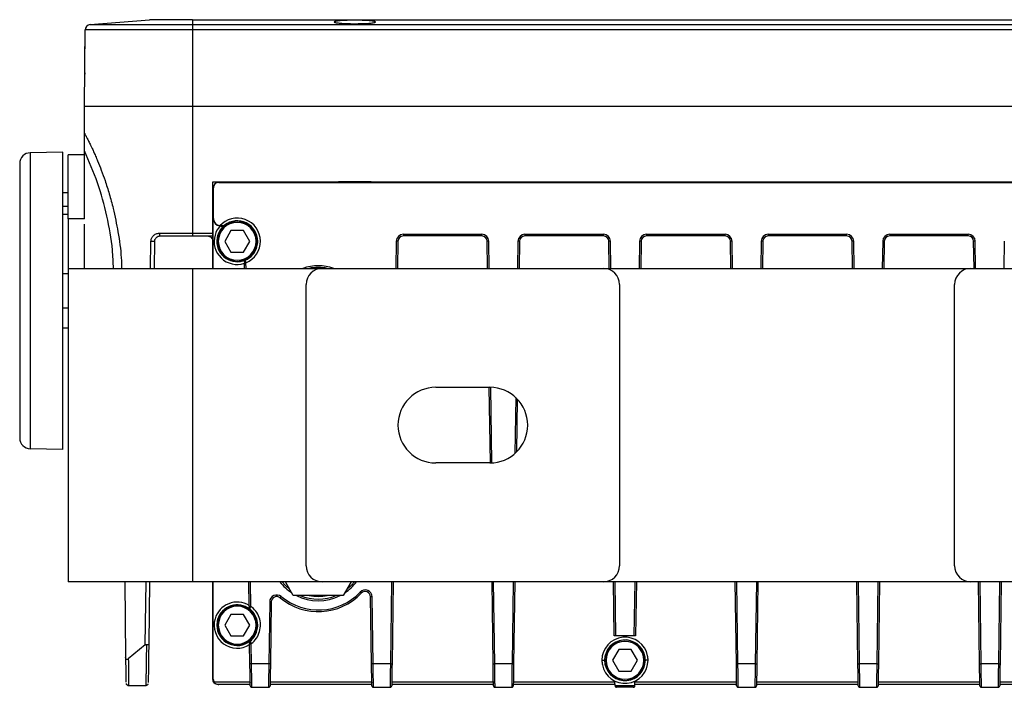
# Model space of a CAD drawing. Header units: millimetres. Extents: x -400 to 1650, y 544 to 1669.
# Tile 4 of 33: x 45 to 228, y 544 to 667. Entities that reach past the tile are written whole.
import ezdxf

# ---------------------------------------------------------------- set-up
doc = ezdxf.new("R2010")
doc.units = ezdxf.units.MM

# ---------------------------------------------------------------- blocks, each defined once
blk = doc.blocks.new('Drawing View11')
at = {"color": 7, "linetype": 'Continuous', "lineweight": 25}
for p, q in [((-43.92, 45.09), (-32.96, 46)), ((-24.96, 46), (-32.96, 46)), ((-24.96, 46), (-24.96, 45.09)), ((-24.96, 46), (315.04, 46)), ((1.21, 45.58), (1.21, 45.57)), ((8.87, 45.57), (8.87, 45.58)), ((-44.96, 30), (-44.84, 44.1)), ((-44.89, 38), (-44.84, 44.1)), ((-24.96, 44.1), (-44.84, 44.1)), ((-43.92, 45.09), (-24.96, 45.09)), ((-24.96, 45.09), (-24.96, 44.1)), ((-24.96, 45.09), (315.04, 45.09)), ((315.04, 44.1), (-24.96, 44.1)), ((-24.96, 44.1), (-24.96, 30)), ((-44.9, 36.18), (-44.91, 35.93)), ((-44.96, 25), (-44.96, 30)), ((-24.96, 30), (-24.96, 6.5)), ((-24.96, 30), (315.04, 30)), ((-48.96, 21.5), (-54.99, 21.39)), ((-54.99, 21.39), (-54.99, -33.39)), ((-54.99, 21.39), (-54.99, 21.39)), ((-48.96, -33.5), (-48.96, 21.5)), ((-44.96, 21), (-47.96, 21)), ((-47.96, 9.17), (-47.96, 21)), ((-44.96, 9.17), (-44.96, 21.74)), ((-56.96, 19.39), (-56.96, -31.39)), ((-56.96, 19.39), (-56.96, 19.39)), ((-21.21, 16), (311.29, 16)), ((-21.21, 6.5), (-21.21, 16)), ((-21.14, 14.93), (-21.14, 12)), ((-21.14, 14.93), (-21.11, 14.9)), ((-21.11, 9.25), (-21.11, 14.9)), ((-20.11, 15.9), (-20.14, 15.93)), ((-20.14, 15.93), (0.54, 15.93)), ((-20.11, 15.9), (310.2, 15.9)), ((0.54, 15.93), (0.54, 16)), ((1.54, 15.94), (1.54, 16)), ((8.54, 15.94), (8.54, 16)), ((9.54, 15.93), (9.54, 16)), ((9.54, 15.93), (140.54, 15.93)), ((-47.96, 14), (-48.96, 14)), ((-47.96, 11.47), (-48.96, 11.47)), ((-21.14, 12), (-21.21, 12)), ((-48.96, 10), (-47.96, 10)), ((-44.96, 9.17), (-47.96, 9.17)), ((-47.96, 9.17), (-47.96, 0)), ((-21.13, 9.25), (-21.11, 9.25)), ((-21.13, 0), (-21.13, 9.25)), ((-44.96, 0), (-44.96, 8.17)), ((-19.04, 8.01), (-18.89, 8.09)), ((-18.89, 8.08), (-18.89, 8.09)), ((-24.96, 6.5), (-21.21, 6.5)), ((-24.96, 6), (-21.21, 6)), ((-21.21, 5), (-21.21, 6)), ((-17.86, 7), (-19.02, 5)), ((-15.55, 7), (-17.86, 7)), ((-14.4, 5), (-15.55, 7)), ((14.03, 6.3), (28.56, 6.3)), ((14.03, 6.3), (14.03, 6)), ((28.56, 6), (14.03, 6)), ((28.56, 6), (28.56, 6.3)), ((36.53, 6.3), (51.06, 6.3)), ((36.53, 6.3), (36.53, 6)), ((51.06, 6), (36.53, 6)), ((51.06, 6), (51.06, 6.3)), ((59.03, 6.3), (73.56, 6.3)), ((59.03, 6.3), (59.03, 6)), ((73.56, 6), (59.03, 6)), ((73.56, 6), (73.56, 6.3)), ((81.53, 6.3), (96.06, 6.3)), ((81.53, 6.3), (81.53, 6)), ((96.06, 6), (81.53, 6)), ((96.06, 6), (96.06, 6.3)), ((104.03, 6.3), (118.56, 6.3)), ((104.03, 6.3), (104.03, 6)), ((118.56, 6), (104.03, 6)), ((118.56, 6), (118.56, 6.3)), ((-32.74, 0), (-32.67, 5.02)), ((-32.04, 0), (-31.97, 5.01)), ((-21.21, 0), (-21.21, 5)), ((-20.48, 5), (-20.41, 5)), ((-20.21, 5), (-20.41, 5)), ((-19.02, 5), (-17.86, 3)), ((-15.55, 3), (-14.4, 5)), ((-12.9, 5), (-13, 5)), ((12.73, 5.02), (12.66, 0)), ((13.03, 5.01), (12.73, 5.02)), ((13.03, 5.01), (12.96, 0)), ((29.86, 5.02), (29.56, 5.01)), ((29.63, 0), (29.56, 5.01)), ((29.93, 0), (29.86, 5.02)), ((35.23, 5.02), (35.16, 0)), ((35.53, 5.01), (35.23, 5.02)), ((35.53, 5.01), (35.46, 0)), ((52.36, 5.02), (52.06, 5.01)), ((52.13, 0), (52.06, 5.01)), ((52.43, 0), (52.36, 5.02)), ((57.73, 5.02), (57.66, 0)), ((58.03, 5.01), (57.73, 5.02)), ((58.03, 5.01), (57.96, 0)), ((74.86, 5.02), (74.56, 5.01)), ((74.63, 0), (74.56, 5.01)), ((74.93, 0), (74.86, 5.02)), ((80.23, 5.02), (80.16, 0)), ((80.53, 5.01), (80.23, 5.02)), ((80.53, 5.01), (80.46, 0)), ((97.36, 5.02), (97.06, 5.01)), ((97.13, 0), (97.06, 5.01)), ((97.43, 0), (97.36, 5.02)), ((102.73, 5.02), (102.66, 0)), ((103.03, 5.01), (102.73, 5.02)), ((103.03, 5.01), (102.96, 0)), ((119.86, 5.02), (119.56, 5.01)), ((119.63, 0), (119.56, 5.01)), ((119.93, 0), (119.86, 5.02)), ((125.23, 5.02), (125.16, 0)), ((-17.86, 3), (-15.55, 3)), ((-15.39, 1.22), (-15.39, 1.25)), ((-15.37, 0), (-15.39, 1.01)), ((-15.39, 1.01), (-15.09, 1.01)), ((-15.21, 1.5), (-15.21, 1.54)), ((-15.07, 0), (-15.09, 1.01)), ((-47.96, -1), (-48.96, -1)), ((-47.96, 0), (-47.96, -58)), ((-47.96, 0), (-24.96, 0)), ((-24.96, 0), (-24.96, -58)), ((-24.96, 0), (-0.96, 0)), ((-0.96, 0), (51.04, 0)), ((51.04, 0), (119.04, 0)), ((119.04, 0), (171.04, 0)), ((-3.96, -55), (-3.96, -3)), ((54.04, -3), (54.04, -55)), ((116.04, -55), (116.04, -3)), ((-47.96, -7.34), (-48.96, -7.34)), ((-48.96, -11), (-47.96, -11)), ((20.04, -22), (30.04, -22)), ((30.13, -36), (29.93, -22)), ((30.43, -35.92), (30.23, -22.01)), ((34.82, -23.89), (34.68, -34.24)), ((35.12, -24.18), (34.98, -33.96)), ((-48.96, -33.5), (-54.99, -33.39)), ((30.04, -36), (20.04, -36)), ((-24.96, -58), (-47.96, -58)), ((-37.48, -58), (-37.36, -71.94)), ((-33.73, -69.67), (-33.57, -58)), ((-33.01, -69.45), (-32.85, -58)), ((-0.96, -58), (-24.96, -58)), ((-21.21, -66.5), (-21.21, -58)), ((-21.13, -76), (-21.13, -58)), ((-14.5, -62.5), (-14.57, -58)), ((-14.2, -62.5), (-14.26, -58)), ((-6.33, -60.5), (-7.77, -58)), ((51.04, -58), (-0.96, -58)), ((4.35, -58), (2.91, -60.5)), ((11.85, -58), (11.64, -73.15)), ((12.15, -58), (11.94, -73.16)), ((30.65, -73.16), (30.44, -58)), ((30.95, -73.15), (30.74, -58)), ((34.35, -58), (34.14, -73.15)), ((34.65, -58), (34.44, -73.16)), ((119.04, -58), (51.04, -58)), ((53.07, -68), (52.93, -58)), ((53.37, -68), (53.24, -58)), ((56.85, -58), (56.71, -68)), ((57.15, -58), (57.01, -68)), ((75.65, -73.16), (75.44, -58)), ((75.95, -73.15), (75.74, -58)), ((79.35, -58), (79.14, -73.15)), ((79.65, -58), (79.44, -73.16)), ((98.15, -73.16), (97.94, -58)), ((98.45, -73.15), (98.24, -58)), ((101.85, -58), (101.64, -73.15)), ((102.15, -58), (101.94, -73.16)), ((171.04, -58), (119.04, -58)), ((120.65, -73.16), (120.44, -58)), ((120.95, -73.15), (120.74, -58)), ((124.35, -58), (124.14, -73.15)), ((124.65, -58), (124.44, -73.16)), ((6.25, -60.09), (6.03, -59.89)), ((-10.7, -61.69), (-10.86, -73.15)), ((-10.4, -61.69), (-10.7, -61.69)), ((-10.4, -61.69), (-10.56, -73.16)), ((-8.76, -60.94), (-8.57, -60.71)), ((2.91, -60.5), (-6.33, -60.5)), ((8.27, -60.77), (7.97, -60.77)), ((8.15, -73.16), (7.97, -60.77)), ((8.45, -73.15), (8.27, -60.77)), ((-14.5, -62.5), (-14.2, -62.5)), ((-14.5, -62.79), (-14.5, -62.76)), ((-14.38, -63.03), (-14.38, -62.99)), ((-17.86, -64), (-19.02, -66)), ((-15.55, -64), (-17.86, -64)), ((-14.4, -66), (-15.55, -64)), ((-21.21, -76), (-21.21, -66.5)), ((-20.48, -66), (-20.41, -66)), ((-20.21, -66), (-20.41, -66)), ((-19.02, -66), (-17.86, -68)), ((-15.55, -68), (-14.4, -66)), ((-13.21, -66), (-13, -66)), ((-12.9, -66), (-13, -66)), ((-17.86, -68), (-15.55, -68)), ((-14.41, -69.18), (-14.41, -69.14)), ((-14.3, -68.94), (-14.3, -68.9)), ((56.71, -68), (53.37, -68)), ((-33.74, -69.67), (-36.86, -72.26)), ((-14.41, -69.43), (-14.1, -69.43)), ((-14.35, -73.16), (-14.41, -69.43)), ((-14.06, -73.15), (-14.1, -69.43)), ((53.89, -70.5), (52.73, -72.5)), ((56.2, -70.5), (53.89, -70.5)), ((57.35, -72.5), (56.2, -70.5)), ((51.27, -72.5), (51.34, -72.5)), ((51.54, -72.5), (51.34, -72.5)), ((52.73, -72.5), (53.89, -74.5)), ((56.2, -74.5), (57.35, -72.5)), ((58.81, -72.5), (58.75, -72.5)), ((59.31, -72.5), (58.81, -72.5)), ((-14.35, -73.61), (-14.35, -73.16)), ((-10.86, -73.15), (-14.06, -73.15)), ((-10.57, -73.69), (-10.58, -74.61)), ((-10.56, -73.16), (-10.57, -73.69)), ((8.15, -73.61), (8.15, -73.16)), ((11.64, -73.15), (8.45, -73.15)), ((11.93, -73.69), (11.92, -74.61)), ((11.94, -73.16), (11.93, -73.69)), ((30.65, -73.61), (30.65, -73.16)), ((34.14, -73.15), (30.95, -73.15)), ((34.43, -73.69), (34.42, -74.61)), ((34.44, -73.16), (34.43, -73.69)), ((53.89, -74.5), (56.2, -74.5)), ((75.65, -73.61), (75.65, -73.16)), ((79.14, -73.15), (75.95, -73.15)), ((79.43, -73.69), (79.42, -74.61)), ((79.44, -73.16), (79.43, -73.69)), ((98.15, -73.61), (98.15, -73.16)), ((101.64, -73.15), (98.45, -73.15)), ((101.93, -73.69), (101.92, -74.61)), ((101.94, -73.16), (101.93, -73.69)), ((120.65, -73.61), (120.65, -73.16)), ((124.14, -73.15), (120.95, -73.15)), ((124.43, -73.69), (124.42, -74.61)), ((124.44, -73.16), (124.43, -73.69)), ((-21.21, -76), (-21.13, -76)), ((-21, -76.5), (-14.31, -76.5)), ((-14.3, -76.96), (-14.32, -75.83)), ((-10.61, -76.5), (8.19, -76.5)), ((8.2, -76.96), (8.18, -75.83)), ((11.89, -76.5), (30.69, -76.5)), ((30.7, -76.96), (30.68, -75.83)), ((34.39, -76.5), (53.19, -76.5)), ((53.2, -77.15), (53.19, -76.5)), ((56.88, -77.15), (56.89, -76.5)), ((56.89, -76.5), (75.69, -76.5)), ((75.7, -76.96), (75.68, -75.83)), ((79.39, -76.5), (98.19, -76.5)), ((98.2, -76.96), (98.18, -75.83)), ((101.89, -76.5), (120.69, -76.5)), ((120.7, -76.96), (120.68, -75.83)), ((124.39, -76.5), (143.19, -76.5)), ((-36.82, -77.14), (-33.61, -77.14)), ((-20.21, -77), (-20.13, -77)), ((-14.3, -77), (-20.13, -77)), ((-14, -77.5), (-10.92, -77.5)), ((-10.62, -76.85), (-10.62, -77.2)), ((8.2, -77), (-10.62, -77)), ((8.5, -77.5), (11.58, -77.5)), ((11.88, -76.85), (11.88, -77.2)), ((30.7, -77), (11.88, -77)), ((30.87, -77.47), (30.91, -77.5)), ((30.91, -77.5), (31, -77.5)), ((31, -77.5), (34.08, -77.5)), ((34.08, -77.5), (34.18, -77.5)), ((34.18, -77.5), (34.22, -77.47)), ((34.38, -76.85), (34.38, -77.2)), ((53.2, -77), (34.38, -77)), ((53.2, -77.15), (56.88, -77.15)), ((53.41, -77.5), (53.37, -77.47)), ((56.58, -77.5), (53.5, -77.5)), ((56.72, -77.47), (56.68, -77.5)), ((75.7, -77), (56.88, -77)), ((75.87, -77.47), (75.91, -77.5)), ((75.91, -77.5), (76, -77.5)), ((76, -77.5), (79.08, -77.5)), ((79.08, -77.5), (79.18, -77.5)), ((79.18, -77.5), (79.22, -77.47)), ((79.38, -76.85), (79.38, -77.2)), ((98.2, -77), (79.38, -77)), ((98.37, -77.47), (98.41, -77.5)), ((98.41, -77.5), (98.5, -77.5)), ((98.5, -77.5), (101.58, -77.5)), ((101.58, -77.5), (101.68, -77.5)), ((101.68, -77.5), (101.72, -77.47)), ((101.88, -76.85), (101.88, -77.2)), ((120.7, -77), (101.88, -77)), ((120.87, -77.47), (120.91, -77.5)), ((120.91, -77.5), (121, -77.5)), ((121, -77.5), (124.08, -77.5)), ((124.08, -77.5), (124.18, -77.5)), ((124.18, -77.5), (124.22, -77.47)), ((124.38, -76.85), (124.38, -77.2)), ((143.2, -77), (124.38, -77))]:
    blk.add_line(p, q, dxfattribs=at)
at = {"color": 7, "linetype": 'Continuous', "lineweight": 25, "flags": 128}
for points in [[(-13.21, 5), (-13.17, 5), (-13.13, 5), (-13.09, 5), (-13.06, 5), (-13.04, 5), (-13.02, 5), (-13.01, 5), (-13, 5)], [(-8.41, -58), (-7.84, -58.63), (-6.97, -59.39)], [(3.55, -59.39), (4.42, -58.63), (4.99, -58)], [(50.77, -72.5), (50.87, -72.5), (50.96, -72.5), (51.05, -72.5), (51.12, -72.5), (51.18, -72.5), (51.23, -72.5), (51.26, -72.5), (51.27, -72.5)], [(58.54, -72.5), (58.58, -72.5), (58.62, -72.5), (58.66, -72.5), (58.69, -72.5), (58.71, -72.5), (58.73, -72.5), (58.74, -72.5), (58.75, -72.5)]]:
    blk.add_lwpolyline(points, dxfattribs=at)
at = {"color": 7, "linetype": 'Continuous', "lineweight": 25}
for centre, radius, start, end in [((-43.84, 44.09), 1, 94.7636, 179.5), ((-54.96, 19.39), 2, 91, 180), ((-19.71, 9.25), 1.42, 180, 262.33), ((-19.71, 9.25), 1.4, 180, 261.1008), ((-16.71, 5), 4.3, 292.1016, 138.3613), ((-16.71, 5), 4.27, 138.3333, 164.117), ((-16.71, 5), 3.71, 360, 180), ((-16.71, 5), 3.77, 125.2344, 164.117), ((-16.71, 5), 3.5, 0, 180), ((-16.71, 5), 3.8, 360, 127.7101), ((-16.71, 5), 4.27, 164.117, 288.0168), ((-16.71, 5), 3.77, 164.117, 180), ((14.03, 5), 1.3, 90, 179.2), ((14.03, 5), 1, 90, 179.2), ((28.56, 5), 1.3, 0.8, 90), ((28.56, 5), 1, 0.8, 90), ((36.53, 5), 1.3, 90, 179.2), ((36.53, 5), 1, 90, 179.2), ((51.06, 5), 1.3, 0.8, 90), ((51.06, 5), 1, 0.8, 90), ((59.03, 5), 1.3, 90, 179.2), ((59.03, 5), 1, 90, 179.2), ((73.56, 5), 1.3, 0.8, 90), ((73.56, 5), 1, 0.8, 90), ((81.53, 5), 1.3, 90, 179.2), ((81.53, 5), 1, 90, 179.2), ((96.06, 5), 1.3, 0.8, 90), ((96.06, 5), 1, 0.8, 90), ((104.03, 5), 1.3, 90, 179.2), ((104.03, 5), 1, 90, 179.2), ((118.56, 5), 1.3, 0.8, 90), ((118.56, 5), 1, 0.8, 90), ((-16.71, 5), 3.77, 180, 293.3967), ((-16.71, 5), 3.71, 180, 360), ((-16.71, 5), 3.5, 180, 0), ((-16.71, 5), 3.8, 293.1941, 344.117), ((-16.71, 5), 3.8, 344.117, 360), ((-1.71, -8.5), 8.97, 71.4639, 108.5361), ((-1.71, -8.5), 8.67, 78.6339, 101.3661), ((-0.96, -3), 3, 90, 180), ((51.04, -3), 3, 0, 90), ((119.04, -3), 3, 90, 180), ((20.04, -29), 7, 90, 270), ((30.04, -29), 7, 270, 90), ((-54.96, -31.39), 2, 180, 269), ((-0.96, -55), 3, 180, 270), ((51.04, -55), 3, 270, 0), ((119.04, -55), 3, 180, 270), ((-1.71, -52.5), 8.97, 217.8424, 236.8297), ((-1.71, -52.5), 8.97, 303.1703, 322.1576), ((-1.71, -52.5), 11, 230.1128, 316.3472), ((-1.71, -52.5), 10.7, 230.1128, 316.3472), ((6.97, -60.78), 1.3, 0.8, 136.3472), ((6.97, -60.78), 1, 0.8, 136.3472), ((-16.71, -66), 4.27, 58.9193, 164.117), ((-9.4, -61.71), 1.3, 50.1128, 179.2), ((-9.4, -61.71), 1, 50.1128, 179.2), ((-1.71, -52.5), 8.97, 243.1703, 296.8297), ((-1.71, -52.5), 8.67, 247.3267, 292.6733), ((-1.71, -52.5), 8.17, 258.2901, 281.7099), ((-16.71, -66), 3.71, 360, 180), ((-16.71, -66), 3.77, 51.911, 164.117), ((-16.71, -66), 3.5, 0, 180), ((-16.71, -66), 3.8, 360, 52.3046), ((-16.71, -66), 4.27, 164.117, 302.6807), ((-16.71, -66), 3.77, 164.117, 180), ((-16.71, -66), 3.77, 180, 309.689), ((-16.71, -66), 3.71, 180, 360), ((-16.71, -66), 3.5, 180, 0), ((-16.71, -66), 3.8, 309.2971, 344.117), ((-16.71, -66), 3.8, 344.117, 360), ((55.04, -72.5), 4.27, 11.2232, 180), ((55.04, -72.5), 3.77, 11.2232, 180), ((55.04, -72.5), 3.71, 360, 180), ((55.04, -72.5), 3.5, 0, 180), ((55.04, -72.5), 4.27, 180, 191.2232), ((55.04, -72.5), 4.27, 191.2232, 0), ((55.04, -72.5), 3.77, 180, 191.2232), ((55.04, -72.5), 3.77, 191.2232, 360), ((55.04, -72.5), 3.71, 180, 360), ((55.04, -72.5), 3.5, 180, 0), ((55.04, -72.5), 3.77, 360, 11.2232), ((55.04, -72.5), 4.27, 0, 11.2232)]:
    blk.add_arc(centre, radius, start, end, dxfattribs=at)
for centre, major_axis, ratio, start_param, end_param in [((-20.14, 14.93), (0.707, -0.707), 0.999924, 2.356233, 3.926953), ((5.04, 15.97), (3.5, 0), 0.008727, 0, 3.141593)]:
    blk.add_ellipse(centre, major_axis=major_axis, ratio=ratio, start_param=start_param, end_param=end_param, dxfattribs=at)
for points, knots in [([(8.87, 45.58), (8.85, 45.61), (8.81, 45.66), (8.44, 45.74), (7.72, 45.82), (6.5, 45.89), (5.03, 45.91), (3.57, 45.89), (2.36, 45.82), (1.64, 45.74), (1.28, 45.66), (1.23, 45.61), (1.21, 45.58)], [0, 0, 0, 0, 0.079128, 0.148032, 0.254694, 0.381308, 0.501337, 0.619883, 0.744966, 0.851778, 0.920772, 1, 1, 1, 1]), ([(1.21, 45.57), (1.24, 45.55), (1.3, 45.5), (1.66, 45.43), (2.36, 45.35), (3.54, 45.28), (4.99, 45.26), (6.45, 45.28), (7.67, 45.34), (8.4, 45.42), (8.78, 45.5), (8.84, 45.55), (8.87, 45.57)], [0, 0, 0, 0, 0.075674, 0.14233, 0.248233, 0.375077, 0.495408, 0.617088, 0.744949, 0.85383, 0.922302, 1, 1, 1, 1]), ([(-44.96, 25), (-44.95, 24.99), (-44.94, 24.96), (-44.82, 24.74), (-44.64, 24.39), (-44.37, 23.87), (-44.03, 23.19), (-43.66, 22.41), (-43.28, 21.59), (-42.92, 20.77), (-42.44, 19.64), (-41.84, 18.15), (-41.11, 16.11), (-40.36, 13.75), (-39.51, 10.6), (-38.71, 6.65), (-38.18, 2.92), (-38.11, 0.65), (-38.09, 0)], [0, 0, 0, 0, 0.036513, 0.07329, 0.112112, 0.151784, 0.195773, 0.241308, 0.276292, 0.312256, 0.349361, 0.415367, 0.484643, 0.568586, 0.656366, 0.793709, 0.940821, 1, 1, 1, 1]), ([(-44.96, 21.74), (-44.96, 22.22), (-44.96, 23.06), (-44.96, 24.01), (-44.96, 24.54), (-44.96, 24.8), (-44.96, 24.97), (-44.96, 24.99), (-44.96, 25)], [0, 0, 0, 0, 0.35903, 0.634309, 0.744835, 0.841541, 0.923091, 1, 1, 1, 1]), ([(-39.6, 0), (-39.65, 1.13), (-39.77, 4.39), (-40.75, 9.71), (-42.42, 15.88), (-44.11, 19.79), (-44.96, 21.74)], [0, 0, 0, 0, 0.1512589, 0.4341726, 0.7170863, 1, 1, 1, 1]), ([(0.54, 15.93), (0.65, 15.93), (0.82, 15.93), (1.03, 15.93), (1.16, 15.93), (1.29, 15.93), (1.39, 15.94), (1.47, 15.94), (1.53, 15.94), (1.54, 15.94), (1.54, 15.94)], [0, 0, 0, 0, 0.214106, 0.320006, 0.425905, 0.531804, 0.637702, 0.743601, 0.8495, 1, 1, 1, 1]), ([(8.54, 15.94), (8.54, 15.94), (8.55, 15.94), (8.59, 15.94), (8.66, 15.94), (8.75, 15.93), (8.86, 15.93), (9, 15.93), (9.14, 15.93), (9.33, 15.93), (9.46, 15.93), (9.54, 15.93)], [0, 0, 0, 0, 0.10592, 0.21184, 0.317751, 0.423644, 0.529519, 0.635373, 0.741209, 0.847031, 1, 1, 1, 1]), ([(-19.04, 8.01), (-19.04, 8.01), (-19.04, 8.01), (-19.12, 7.97), (-19.31, 7.89), (-19.61, 7.83), (-19.83, 7.85), (-19.93, 7.86)], [0, 0, 0, 0, 0.030977, 0.07052, 0.388497, 0.726519, 1, 1, 1, 1]), ([(-19.9, 7.84), (-19.81, 7.83), (-19.64, 7.82), (-19.27, 7.87), (-19.05, 7.99), (-18.89, 8.08)], [0, 0, 0, 0, 0.220591, 0.437087, 1, 1, 1, 1]), ([(-32.67, 5.02), (-32.66, 5.11), (-32.65, 5.29), (-32.53, 5.65), (-32.26, 6.07), (-31.74, 6.43), (-31.33, 6.48), (-31.13, 6.5)], [0, 0, 0, 0, 0.110001, 0.222587, 0.46808, 0.732522, 1, 1, 1, 1]), ([(-31.97, 5.01), (-31.97, 5.08), (-31.96, 5.22), (-31.89, 5.41), (-31.8, 5.58), (-31.62, 5.78), (-31.35, 5.96), (-31.1, 5.99), (-30.97, 6)], [0, 0, 0, 0, 0.1200104, 0.2451175, 0.3631834, 0.4945916, 0.7468282, 1, 1, 1, 1]), ([(-15.39, 1.25), (-15.39, 1.28), (-15.38, 1.35), (-15.33, 1.46), (-15.26, 1.51), (-15.21, 1.54)], [0, 0, 0, 0, 0.21257, 0.461526, 1, 1, 1, 1]), ([(-15.37, 1.33), (-15.37, 1.32), (-15.39, 1.29), (-15.39, 1.25), (-15.39, 1.22)], [0, 0, 0, 0, 0.214103, 1, 1, 1, 1]), ([(-15.39, 1.22), (-15.39, 1.22), (-15.39, 1.22), (-15.39, 1.22), (-15.39, 1.22), (-15.39, 1.22), (-15.39, 1.22), (-15.39, 1.22), (-15.39, 1.22), (-15.39, 1.22), (-15.39, 1.21), (-15.39, 1.19), (-15.39, 1.14), (-15.39, 1.09), (-15.39, 1.04), (-15.39, 1.02), (-15.39, 1.01), (-15.39, 1.01), (-15.39, 1.01), (-15.39, 1.01), (-15.39, 1.01)], [0, 0, 0, 0, 0.00166, 0.002964, 0.005294, 0.009455, 0.016887, 0.030168, 0.053911, 0.096378, 0.172368, 0.308361, 0.553199, 0.80205, 0.912882, 0.961695, 0.983154, 0.992589, 0.99674, 1, 1, 1, 1]), ([(-15.21, 1.5), (-15.24, 1.49), (-15.29, 1.46), (-15.34, 1.4), (-15.36, 1.35), (-15.37, 1.33)], [0, 0, 0, 0, 0.366627, 0.733254, 1, 1, 1, 1]), ([(-15.37, 1.33), (-15.37, 1.33), (-15.37, 1.33), (-15.37, 1.31), (-15.37, 1.27), (-15.37, 1.22), (-15.37, 1.13), (-15.37, 1.05), (-15.37, 1)], [0, 0, 0, 0, 0.1275, 0.254626, 0.380844, 0.506233, 0.753776, 1, 1, 1, 1]), ([(-15.09, 1.01), (-15.1, 1.07), (-15.13, 1.17), (-15.15, 1.28), (-15.18, 1.38), (-15.2, 1.48), (-15.21, 1.49), (-15.21, 1.5)], [0, 0, 0, 0, 0.242961, 0.37323, 0.506543, 0.76063, 1, 1, 1, 1]), ([(-14.5, -62.5), (-14.5, -62.54), (-14.5, -62.6), (-14.5, -62.67), (-14.5, -62.71), (-14.5, -62.74), (-14.5, -62.75), (-14.5, -62.76), (-14.5, -62.76)], [0, 0, 0, 0, 0.269451, 0.526345, 0.655999, 0.774114, 0.886538, 1, 1, 1, 1]), ([(-14.38, -63.03), (-14.4, -63.01), (-14.44, -62.98), (-14.48, -62.9), (-14.49, -62.84), (-14.5, -62.79)], [0, 0, 0, 0, 0.3460884, 0.5249771, 1, 1, 1, 1]), ([(-14.48, -62.5), (-14.48, -62.54), (-14.48, -62.63), (-14.48, -62.73), (-14.48, -62.79), (-14.48, -62.83), (-14.48, -62.86), (-14.48, -62.86), (-14.48, -62.87)], [0, 0, 0, 0, 0.240412, 0.483813, 0.608752, 0.73653, 0.867331, 1, 1, 1, 1]), ([(-14.38, -62.99), (-14.38, -62.98), (-14.37, -62.96), (-14.33, -62.85), (-14.27, -62.69), (-14.22, -62.57), (-14.2, -62.5)], [0, 0, 0, 0, 0.243352, 0.488163, 0.738144, 1, 1, 1, 1]), ([(-14.41, -69.14), (-14.4, -69.1), (-14.4, -69.03), (-14.35, -68.95), (-14.32, -68.92), (-14.3, -68.9)], [0, 0, 0, 0, 0.47478, 0.653816, 1, 1, 1, 1]), ([(-14.39, -69.07), (-14.39, -69.08), (-14.41, -69.12), (-14.41, -69.16), (-14.41, -69.18)], [0, 0, 0, 0, 0.412134, 1, 1, 1, 1]), ([(-14.41, -69.18), (-14.41, -69.18), (-14.41, -69.18), (-14.41, -69.18), (-14.41, -69.18), (-14.41, -69.18), (-14.41, -69.18), (-14.41, -69.18), (-14.41, -69.18), (-14.41, -69.19), (-14.41, -69.19), (-14.41, -69.22), (-14.41, -69.28), (-14.41, -69.35), (-14.41, -69.4), (-14.41, -69.42), (-14.41, -69.43)], [0, 0, 0, 0, 0.001576, 0.002814, 0.005025, 0.008975, 0.016032, 0.028647, 0.05122, 0.09169, 0.164504, 0.296531, 0.541009, 0.795934, 0.910191, 1, 1, 1, 1]), ([(-14.3, -68.94), (-14.32, -68.96), (-14.35, -68.99), (-14.38, -69.03), (-14.39, -69.06), (-14.39, -69.07)], [0, 0, 0, 0, 0.434984, 0.869969, 1, 1, 1, 1]), ([(-14.39, -69.07), (-14.39, -69.07), (-14.39, -69.08), (-14.39, -69.1), (-14.39, -69.14), (-14.39, -69.21), (-14.39, -69.31), (-14.38, -69.39), (-14.38, -69.44)], [0, 0, 0, 0, 0.132892, 0.263817, 0.391517, 0.516398, 0.759688, 1, 1, 1, 1]), ([(-14.1, -69.43), (-14.11, -69.39), (-14.14, -69.32), (-14.19, -69.2), (-14.24, -69.1), (-14.27, -69.02), (-14.29, -68.96), (-14.3, -68.95), (-14.3, -68.94)], [0, 0, 0, 0, 0.145766, 0.279359, 0.509445, 0.637728, 0.762203, 1, 1, 1, 1]), ([(53.37, -68), (53.33, -68), (53.27, -68), (53.19, -68), (53.15, -68), (53.11, -68), (53.08, -68), (53.08, -68), (53.07, -68)], [0, 0, 0, 0, 0.27319, 0.389895, 0.500018, 0.610138, 0.726835, 1, 1, 1, 1]), ([(57.01, -68), (57.01, -68), (57, -68), (56.97, -68), (56.93, -68), (56.89, -68), (56.82, -68), (56.75, -68), (56.71, -68)], [0, 0, 0, 0, 0.2731645, 0.3898622, 0.4999822, 0.6101048, 0.7268099, 1, 1, 1, 1]), ([(-33.74, -69.67), (-33.7, -69.65), (-33.65, -69.61), (-33.57, -69.59), (-33.52, -69.58), (-33.5, -69.58)], [0, 0, 0, 0, 0.513068, 0.782642, 1, 1, 1, 1]), ([(-33.5, -69.58), (-33.51, -70.14), (-33.53, -71.26), (-33.55, -72.58), (-33.57, -73.62), (-33.58, -74.42), (-33.58, -74.9), (-33.59, -75.12), (-33.59, -75.12), (-33.59, -75.12), (-33.59, -75.12), (-33.59, -75.12), (-33.59, -75.13), (-33.59, -75.15), (-33.59, -75.2), (-33.59, -75.32), (-33.59, -75.65), (-33.6, -76.12), (-33.61, -76.63), (-33.61, -77.05), (-33.61, -77.11), (-33.61, -77.14)], [0, 0, 0, 0, 0.124981, 0.250049, 0.333392, 0.416736, 0.500066, 0.500207, 0.500282, 0.500418, 0.500671, 0.501155, 0.502118, 0.50416, 0.50883, 0.520433, 0.551557, 0.640292, 0.735823, 0.855733, 1, 1, 1, 1]), ([(-33.5, -69.58), (-33.47, -69.58), (-33.4, -69.58), (-33.27, -69.57), (-33.14, -69.55), (-33.03, -69.51), (-33.02, -69.47), (-33.01, -69.46)], [0, 0, 0, 0, 0.139776, 0.2718, 0.512257, 0.752813, 1, 1, 1, 1]), ([(-33.11, -76.62), (-33.11, -76.62), (-33.11, -76.66), (-33.11, -76.43), (-33.1, -75.91), (-33.09, -75.1), (-33.08, -74.03), (-33.06, -72.71), (-33.04, -71.2), (-33.02, -70.04), (-33.01, -69.45)], [0, 0, 0, 0, 0.044232, 0.180771, 0.317309, 0.453847, 0.590385, 0.726924, 0.863462, 1, 1, 1, 1]), ([(-36.86, -72.26), (-36.89, -72.28), (-36.95, -72.33), (-37.04, -72.36), (-37.13, -72.36), (-37.21, -72.34), (-37.27, -72.28), (-37.32, -72.19), (-37.35, -72.07), (-37.36, -71.99), (-37.36, -71.94)], [0, 0, 0, 0, 0.151158, 0.281733, 0.395149, 0.496594, 0.603767, 0.718923, 0.84939, 1, 1, 1, 1]), ([(-37.36, -71.94), (-37.35, -72.71), (-37.34, -74.27), (-37.32, -75.78), (-37.32, -76.59), (-37.32, -76.56), (-37.32, -76.55)], [0, 0, 0, 0, 0.278991, 0.557982, 0.836972, 1, 1, 1, 1]), ([(-36.86, -72.26), (-36.85, -72.98), (-36.84, -74.43), (-36.83, -75.95), (-36.82, -76.95), (-36.82, -77.08), (-36.82, -77.14)], [0, 0, 0, 0, 0.25, 0.5, 0.75, 1, 1, 1, 1]), ([(-14.32, -75.83), (-14.32, -75.48), (-14.33, -74.79), (-14.34, -74.01), (-14.35, -73.61)], [0, 0, 0, 0, 0.497773, 1, 1, 1, 1]), ([(-14, -77.5), (-14, -77.22), (-14.01, -76.72), (-14.02, -75.6), (-14.04, -74.42), (-14.05, -73.54), (-14.06, -73.15)], [0, 0, 0, 0, 0.283076, 0.497083, 0.782009, 1, 1, 1, 1]), ([(-10.86, -73.15), (-10.87, -73.59), (-10.88, -74.47), (-10.9, -75.69), (-10.91, -76.76), (-10.92, -77.25), (-10.92, -77.5)], [0, 0, 0, 0, 0.25, 0.500001, 0.750001, 1, 1, 1, 1]), ([(-10.58, -74.61), (-10.59, -75.04), (-10.6, -75.92), (-10.61, -76.54), (-10.62, -76.85)], [0, 0, 0, 0, 0.495488, 1, 1, 1, 1]), ([(8.18, -75.83), (8.18, -75.48), (8.17, -74.79), (8.16, -74.01), (8.15, -73.61)], [0, 0, 0, 0, 0.497773, 1, 1, 1, 1]), ([(8.5, -77.5), (8.5, -77.25), (8.49, -76.76), (8.48, -75.69), (8.46, -74.47), (8.45, -73.59), (8.45, -73.15)], [0, 0, 0, 0, 0.249999, 0.499999, 0.75, 1, 1, 1, 1]), ([(11.64, -73.15), (11.63, -73.59), (11.62, -74.47), (11.6, -75.69), (11.59, -76.76), (11.58, -77.25), (11.58, -77.5)], [0, 0, 0, 0, 0.25, 0.500001, 0.750001, 1, 1, 1, 1]), ([(11.92, -74.61), (11.91, -75.04), (11.9, -75.92), (11.89, -76.54), (11.88, -76.85)], [0, 0, 0, 0, 0.495467, 1, 1, 1, 1]), ([(30.68, -75.83), (30.68, -75.48), (30.67, -74.79), (30.66, -74.01), (30.65, -73.61)], [0, 0, 0, 0, 0.497773, 1, 1, 1, 1]), ([(31, -77.5), (31, -77.25), (30.99, -76.76), (30.98, -75.69), (30.96, -74.47), (30.95, -73.59), (30.95, -73.15)], [0, 0, 0, 0, 0.249999, 0.499999, 0.75, 1, 1, 1, 1]), ([(34.14, -73.15), (34.13, -73.59), (34.12, -74.47), (34.1, -75.69), (34.09, -76.76), (34.08, -77.25), (34.08, -77.5)], [0, 0, 0, 0, 0.25, 0.500001, 0.750001, 1, 1, 1, 1]), ([(34.42, -74.61), (34.41, -75.04), (34.4, -75.92), (34.39, -76.54), (34.38, -76.85)], [0, 0, 0, 0, 0.495467, 1, 1, 1, 1]), ([(75.68, -75.83), (75.68, -75.48), (75.67, -74.79), (75.66, -74.01), (75.65, -73.61)], [0, 0, 0, 0, 0.497773, 1, 1, 1, 1]), ([(76, -77.5), (76, -77.25), (75.99, -76.76), (75.98, -75.69), (75.96, -74.47), (75.95, -73.59), (75.95, -73.15)], [0, 0, 0, 0, 0.249999, 0.499999, 0.75, 1, 1, 1, 1]), ([(79.14, -73.15), (79.13, -73.59), (79.12, -74.47), (79.1, -75.69), (79.09, -76.76), (79.08, -77.25), (79.08, -77.5)], [0, 0, 0, 0, 0.25, 0.500001, 0.750001, 1, 1, 1, 1]), ([(79.42, -74.61), (79.41, -75.04), (79.4, -75.92), (79.39, -76.54), (79.38, -76.85)], [0, 0, 0, 0, 0.495467, 1, 1, 1, 1]), ([(98.18, -75.83), (98.18, -75.48), (98.17, -74.79), (98.16, -74.01), (98.15, -73.61)], [0, 0, 0, 0, 0.497773, 1, 1, 1, 1]), ([(98.5, -77.5), (98.5, -77.25), (98.49, -76.76), (98.48, -75.69), (98.46, -74.47), (98.45, -73.59), (98.45, -73.15)], [0, 0, 0, 0, 0.2499994, 0.4999993, 0.7499996, 1, 1, 1, 1]), ([(101.64, -73.15), (101.63, -73.59), (101.62, -74.47), (101.6, -75.69), (101.59, -76.76), (101.58, -77.25), (101.58, -77.5)], [0, 0, 0, 0, 0.25, 0.500001, 0.750001, 1, 1, 1, 1]), ([(101.92, -74.61), (101.91, -75.04), (101.9, -75.92), (101.89, -76.54), (101.88, -76.85)], [0, 0, 0, 0, 0.495467, 1, 1, 1, 1]), ([(120.68, -75.83), (120.68, -75.48), (120.67, -74.79), (120.66, -74.01), (120.65, -73.61)], [0, 0, 0, 0, 0.497773, 1, 1, 1, 1]), ([(121, -77.5), (121, -77.25), (120.99, -76.76), (120.98, -75.69), (120.96, -74.47), (120.95, -73.59), (120.95, -73.15)], [0, 0, 0, 0, 0.249999, 0.499999, 0.75, 1, 1, 1, 1]), ([(124.14, -73.15), (124.13, -73.59), (124.12, -74.47), (124.1, -75.69), (124.09, -76.76), (124.08, -77.25), (124.08, -77.5)], [0, 0, 0, 0, 0.25, 0.500001, 0.750001, 1, 1, 1, 1]), ([(124.42, -74.61), (124.41, -75.04), (124.4, -75.92), (124.39, -76.54), (124.38, -76.85)], [0, 0, 0, 0, 0.495467, 1, 1, 1, 1]), ([(-20.13, -77), (-20.24, -76.99), (-20.42, -76.98), (-20.67, -76.86), (-20.86, -76.7), (-20.95, -76.56), (-21, -76.5)], [0, 0, 0, 0, 0.323479, 0.57055, 0.805212, 1, 1, 1, 1]), ([(-37.28, -76.81), (-37.27, -76.84), (-37.24, -76.91), (-37.16, -77.02), (-37.02, -77.11), (-36.89, -77.15), (-36.83, -77.14), (-36.82, -77.14)], [0, 0, 0, 0, 0.147954, 0.37901, 0.66071, 0.9569, 1, 1, 1, 1]), ([(-33.61, -77.14), (-33.6, -77.14), (-33.53, -77.15), (-33.41, -77.1), (-33.29, -77.03), (-33.21, -76.95), (-33.18, -76.89), (-33.17, -76.87)], [0, 0, 0, 0, 0.073096, 0.399314, 0.659318, 0.877962, 1, 1, 1, 1]), ([(-14.31, -76.59), (-14.31, -76.59), (-14.3, -76.64), (-14.3, -76.64), (-14.3, -76.65), (-14.3, -76.65), (-14.3, -76.65), (-14.3, -76.66), (-14.3, -76.66), (-14.3, -76.66)], [0, 0, 0, 0, 0.040898, 0.76675, 0.935517, 0.972456, 0.99076, 0.99622, 1, 1, 1, 1]), ([(-14.3, -77.2), (-14.3, -77.17), (-14.3, -77.1), (-14.3, -77.01), (-14.3, -76.96)], [0, 0, 0, 0, 0.504365, 1, 1, 1, 1]), ([(-14.3, -77.2), (-14.29, -77.23), (-14.29, -77.27), (-14.26, -77.35), (-14.21, -77.42), (-14.11, -77.49), (-14.03, -77.5), (-14, -77.5)], [0, 0, 0, 0, 0.1521293, 0.2881637, 0.5110181, 0.7605938, 1, 1, 1, 1]), ([(-10.92, -77.5), (-10.88, -77.5), (-10.8, -77.49), (-10.71, -77.42), (-10.65, -77.34), (-10.63, -77.27), (-10.62, -77.23), (-10.62, -77.2)], [0, 0, 0, 0, 0.240285, 0.490103, 0.712202, 0.848004, 1, 1, 1, 1]), ([(8.19, -76.59), (8.19, -76.59), (8.2, -76.64), (8.2, -76.64), (8.2, -76.65), (8.2, -76.65), (8.2, -76.65), (8.2, -76.66), (8.2, -76.66), (8.2, -76.66)], [0, 0, 0, 0, 0.041062, 0.768214, 0.93728, 0.974313, 0.987709, 0.995423, 1, 1, 1, 1]), ([(8.2, -77.2), (8.2, -77.17), (8.2, -77.1), (8.2, -77.01), (8.2, -76.96)], [0, 0, 0, 0, 0.5043636, 1, 1, 1, 1]), ([(8.2, -77.2), (8.21, -77.23), (8.21, -77.27), (8.24, -77.35), (8.29, -77.42), (8.39, -77.49), (8.47, -77.5), (8.5, -77.5)], [0, 0, 0, 0, 0.1521282, 0.2881599, 0.5110041, 0.7604897, 1, 1, 1, 1]), ([(11.58, -77.5), (11.62, -77.5), (11.7, -77.49), (11.79, -77.42), (11.85, -77.34), (11.87, -77.27), (11.88, -77.23), (11.88, -77.2)], [0, 0, 0, 0, 0.240285, 0.490103, 0.712202, 0.848004, 1, 1, 1, 1]), ([(30.7, -77.2), (30.7, -77.17), (30.7, -77.1), (30.7, -77.01), (30.7, -76.96)], [0, 0, 0, 0, 0.504365, 1, 1, 1, 1]), ([(30.7, -77.2), (30.71, -77.23), (30.71, -77.27), (30.74, -77.35), (30.79, -77.42), (30.89, -77.49), (30.97, -77.5), (31, -77.5)], [0, 0, 0, 0, 0.152128, 0.28816, 0.511004, 0.76049, 1, 1, 1, 1]), ([(34.08, -77.5), (34.12, -77.5), (34.2, -77.49), (34.29, -77.42), (34.35, -77.34), (34.37, -77.27), (34.38, -77.23), (34.38, -77.2)], [0, 0, 0, 0, 0.240285, 0.490103, 0.712202, 0.848004, 1, 1, 1, 1]), ([(53.2, -77.15), (53.2, -77.16), (53.2, -77.18), (53.2, -77.2), (53.2, -77.2)], [0, 0, 0, 0, 0.559999, 1, 1, 1, 1]), ([(53.2, -77.2), (53.21, -77.25), (53.22, -77.33), (53.29, -77.42), (53.37, -77.47), (53.44, -77.5), (53.48, -77.5), (53.5, -77.5)], [0, 0, 0, 0, 0.332868, 0.6035, 0.823048, 0.915516, 1, 1, 1, 1]), ([(56.58, -77.5), (56.6, -77.5), (56.64, -77.5), (56.72, -77.47), (56.79, -77.42), (56.86, -77.33), (56.87, -77.25), (56.88, -77.2)], [0, 0, 0, 0, 0.084457, 0.176913, 0.396492, 0.667139, 1, 1, 1, 1]), ([(56.88, -77.2), (56.88, -77.19), (56.88, -77.18), (56.88, -77.16), (56.88, -77.15)], [0, 0, 0, 0, 0.559999, 1, 1, 1, 1]), ([(75.7, -77.2), (75.7, -77.17), (75.7, -77.1), (75.7, -77.01), (75.7, -76.96)], [0, 0, 0, 0, 0.504365, 1, 1, 1, 1]), ([(75.7, -77.2), (75.71, -77.23), (75.71, -77.27), (75.74, -77.35), (75.79, -77.42), (75.89, -77.49), (75.97, -77.5), (76, -77.5)], [0, 0, 0, 0, 0.1521282, 0.2881599, 0.5110041, 0.7604897, 1, 1, 1, 1]), ([(79.08, -77.5), (79.12, -77.5), (79.2, -77.49), (79.29, -77.42), (79.35, -77.34), (79.37, -77.27), (79.38, -77.23), (79.38, -77.2)], [0, 0, 0, 0, 0.240285, 0.490103, 0.712202, 0.848004, 1, 1, 1, 1]), ([(98.2, -77.2), (98.2, -77.17), (98.2, -77.1), (98.2, -77.01), (98.2, -76.96)], [0, 0, 0, 0, 0.504365, 1, 1, 1, 1]), ([(98.2, -77.2), (98.21, -77.23), (98.21, -77.27), (98.24, -77.35), (98.29, -77.42), (98.39, -77.49), (98.47, -77.5), (98.5, -77.5)], [0, 0, 0, 0, 0.152128, 0.28816, 0.511004, 0.76049, 1, 1, 1, 1]), ([(101.58, -77.5), (101.62, -77.5), (101.7, -77.49), (101.79, -77.42), (101.85, -77.34), (101.87, -77.27), (101.88, -77.23), (101.88, -77.2)], [0, 0, 0, 0, 0.240285, 0.490103, 0.712202, 0.848004, 1, 1, 1, 1]), ([(120.7, -77.2), (120.7, -77.17), (120.7, -77.1), (120.7, -77.01), (120.7, -76.96)], [0, 0, 0, 0, 0.504364, 1, 1, 1, 1]), ([(120.7, -77.2), (120.71, -77.23), (120.71, -77.27), (120.74, -77.35), (120.79, -77.42), (120.89, -77.49), (120.97, -77.5), (121, -77.5)], [0, 0, 0, 0, 0.152128, 0.28816, 0.511004, 0.76049, 1, 1, 1, 1]), ([(124.08, -77.5), (124.12, -77.5), (124.2, -77.49), (124.29, -77.42), (124.35, -77.34), (124.37, -77.27), (124.38, -77.23), (124.38, -77.2)], [0, 0, 0, 0, 0.240285, 0.490103, 0.712202, 0.848004, 1, 1, 1, 1])]:
    blk.add_open_spline(points, degree=3, knots=knots, dxfattribs=at)
for points in [[(-44.96, 30), (-44.88, 30), (-44.74, 30), (-43.55, 30), (-41.7, 30), (-39.19, 30), (-36.14, 30), (-32.66, 30), (-28.89, 30), (-26.27, 30), (-24.96, 30)], [(-20.11, 15.9), (-20.24, 15.89), (-20.51, 15.86), (-20.84, 15.63), (-21.07, 15.3), (-21.1, 15.04), (-21.11, 14.9)], [(-31.13, 6.5), (-30.12, 6.5), (-28.1, 6.5), (-26.01, 6.5), (-24.96, 6.5)], [(-31.13, 6.5), (-31.12, 6.43), (-31.12, 6.3), (-31.08, 6.14), (-31.03, 6.02), (-30.99, 6.01), (-30.97, 6)], [(-30.97, 6), (-29.99, 6), (-28.02, 6), (-25.98, 6), (-24.96, 6)], [(-24.96, 6.5), (-24.96, 6.43), (-24.96, 6.3), (-24.96, 6.14), (-24.96, 6.02), (-24.96, 6.01), (-24.96, 6)], [(-22.21, 6), (-22.08, 5.98), (-21.82, 5.95), (-21.49, 5.72), (-21.25, 5.39), (-21.22, 5.13), (-21.21, 5)], [(-21.21, 6), (-21.21, 6.01), (-21.21, 6.02), (-21.21, 6.14), (-21.21, 6.3), (-21.21, 6.43), (-21.21, 6.5)], [(-32.67, 5.02), (-32.63, 5.02), (-32.55, 5.02), (-32.42, 5.02), (-32.3, 5.02), (-32.19, 5.01), (-32.1, 5.01), (-32.03, 5.01), (-31.98, 5.01), (-31.98, 5.01), (-31.97, 5.01)], [(-14.5, -62.76), (-14.5, -62.78), (-14.49, -62.82), (-14.47, -62.89), (-14.43, -62.94), (-14.4, -62.97), (-14.38, -62.99)], [(-12.57, -67.18), (-12.49, -66.74), (-12.32, -65.88), (-12.59, -64.56), (-13.2, -63.36), (-13.87, -62.79), (-14.2, -62.5)], [(-14.1, -69.42), (-13.75, -69.11), (-13.06, -68.49), (-12.73, -67.61), (-12.57, -67.18)], [(-14.06, -73.15), (-14.1, -73.15), (-14.18, -73.15), (-14.27, -73.16), (-14.34, -73.16), (-14.35, -73.16), (-14.35, -73.16)], [(-10.56, -73.16), (-10.57, -73.16), (-10.58, -73.16), (-10.65, -73.16), (-10.75, -73.15), (-10.82, -73.15), (-10.86, -73.15)], [(8.45, -73.15), (8.41, -73.15), (8.33, -73.15), (8.23, -73.16), (8.16, -73.16), (8.15, -73.16), (8.15, -73.16)], [(11.64, -73.15), (11.68, -73.15), (11.75, -73.15), (11.85, -73.16), (11.92, -73.16), (11.93, -73.16), (11.94, -73.16)], [(30.65, -73.16), (30.65, -73.16), (30.66, -73.16), (30.73, -73.16), (30.83, -73.15), (30.91, -73.15), (30.95, -73.15)], [(34.14, -73.15), (34.18, -73.15), (34.25, -73.15), (34.35, -73.16), (34.42, -73.16), (34.43, -73.16), (34.44, -73.16)], [(75.65, -73.16), (75.65, -73.16), (75.66, -73.16), (75.73, -73.16), (75.83, -73.15), (75.91, -73.15), (75.95, -73.15)], [(79.14, -73.15), (79.18, -73.15), (79.25, -73.15), (79.35, -73.16), (79.42, -73.16), (79.43, -73.16), (79.44, -73.16)], [(98.15, -73.16), (98.15, -73.16), (98.16, -73.16), (98.23, -73.16), (98.33, -73.15), (98.41, -73.15), (98.45, -73.15)], [(101.64, -73.15), (101.68, -73.15), (101.75, -73.15), (101.85, -73.16), (101.92, -73.16), (101.93, -73.16), (101.94, -73.16)], [(120.65, -73.16), (120.65, -73.16), (120.66, -73.16), (120.73, -73.16), (120.83, -73.15), (120.91, -73.15), (120.95, -73.15)], [(124.14, -73.15), (124.18, -73.15), (124.25, -73.15), (124.35, -73.16), (124.42, -73.16), (124.43, -73.16), (124.44, -73.16)], [(-20.21, -77), (-20.34, -76.98), (-20.6, -76.95), (-20.93, -76.72), (-21.16, -76.39), (-21.19, -76.13), (-21.21, -76)], [(-21.13, -76), (-21.12, -76.09), (-21.11, -76.26), (-21.03, -76.42), (-21, -76.5)]]:
    blk.add_open_spline(points, degree=3, dxfattribs=at)

msp = doc.modelspace()

# ---------------------------------------------------------------- block references
at = {"color": 7, "linetype": 'Continuous', "lineweight": 25}
msp.add_blockref('Drawing View11', (102.32, 621.01), dxfattribs=at)

doc.saveas('drawing.dxf')
